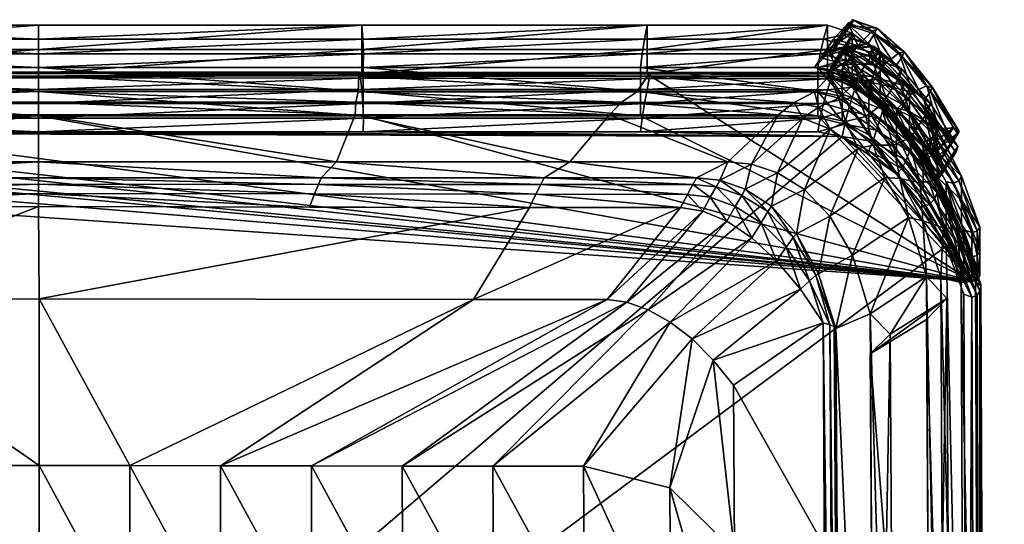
# Model space of a CAD drawing. Header units: inches. Extents: x -655 to -481, y 25 to 552.
# Tile 256 of 256: x -570 to -503, y 518 to 552. Entities that reach past the tile are written whole.
import ezdxf

# ---------------------------------------------------------------- set-up
doc = ezdxf.new("R2010")
doc.units = ezdxf.units.IN
doc.header["$MEASUREMENT"] = 0
for name, color, linetype in [('bus-body', 5, 'Continuous'), ('bus-glass', 4, 'Continuous'), ('bus-rubber', 7, 'Continuous')]:
    doc.layers.add(name, color=color, linetype=linetype)

msp = doc.modelspace()

# ---------------------------------------------------------------- meshes
at = {"layer": 'bus-body'}
mesh = msp.add_polyface(dxfattribs=at)
corners = [(-589.755, 545.947, 115.19), (-606.964, 545.946, 115.19), (-589.816, 546.803, 104.937), (-568.358, 545.948, 115.19), (-568.358, 546.807, 104.937), (-590.008, 548.578, 77.3), (-609.527, 548.574, 77.3), (-590.015, 548.782, 69.854), (-589.956, 547.516, 89.297), (-608.806, 547.511, 89.297), (-568.358, 547.522, 89.297), (-568.358, 548.584, 77.3), (-568.358, 548.782, 69.854), (-568.358, 548.741, 44.718), (-546.504, 548.732, 44.718), (-623.369, 548.199, 44.717), (-568.358, 552.029, 44.407), (-590.212, 552.02, 44.407), (-568.358, 551.064, 34.777), (-590.29, 551.068, 34.777), (-568.358, 547.674, 44.718), (-590.212, 547.665, 44.718), (-568.358, 546.71, 35.088), (-590.29, 546.714, 35.088), (-590.212, 548.732, 44.718), (-568.358, 548.448, 54.47), (-590.122, 548.429, 54.47), (-590.212, 550.376, 44.562), (-568.358, 550.385, 44.563), (-568.358, 548.859, 63.304), (-590.047, 548.839, 63.304), (-609.799, 548.782, 69.854), (-590.295, 547.522, 15.221), (-609.059, 547.522, 15.221), (-590.295, 545.878, 15.376), (-590.295, 549.166, 15.065), (-609.059, 549.166, 15.065), (-590.327, 550.081, 26.249), (-609.18, 550.089, 26.249), (-590.327, 545.727, 26.56), (-609.18, 545.734, 26.56), (-590.295, 544.811, 15.376), (-568.358, 550.072, 26.249), (-568.358, 549.166, 15.065), (-568.358, 545.717, 26.56), (-568.358, 544.811, 15.376), (-568.358, 547.522, 15.221), (-568.358, 545.878, 15.376), (-609.059, 544.811, 15.376), (-514.03, 544.485, 15.376), (-621.05, 544.811, 15.376), (-607.777, 546.8, 104.937)]
mesh.append_faces([[corners[k] for k in face] for face in [(0, 1, 2), (3, 0, 4), (2, 4, 0), (5, 6, 7), (8, 9, 5), (10, 8, 11), (5, 11, 8), (11, 5, 12), (7, 12, 5), (13, 14, 15), (16, 17, 18), (19, 18, 17), (20, 21, 22), (23, 22, 21), (24, 13, 15), (25, 26, 20), (21, 20, 26), (27, 28, 24), (13, 24, 28), (17, 16, 27), (28, 27, 16), (29, 30, 25), (26, 25, 30), (30, 29, 7), (12, 7, 29), (7, 31, 30), (32, 33, 34), (35, 36, 32), (37, 38, 35), (39, 40, 41), (42, 37, 43), (35, 43, 37), (44, 39, 45), (41, 45, 39), (46, 32, 47), (34, 47, 32), (43, 35, 46), (32, 46, 35), (18, 19, 42), (37, 42, 19), (22, 23, 44), (39, 44, 23), (41, 48, 49), (50, 49, 48), (2, 51, 8), (4, 2, 10), (8, 10, 2)]])
mesh = msp.add_polyface(dxfattribs=at)
corners = [(-546.961, 545.947, 115.19), (-568.358, 545.948, 115.19), (-568.358, 546.807, 104.937), (-546.9, 546.803, 104.937), (-529.752, 545.946, 115.19), (-546.708, 548.578, 77.3), (-568.358, 548.584, 77.3), (-568.358, 548.782, 69.854), (-546.701, 548.782, 69.854), (-546.76, 547.516, 89.297), (-568.358, 547.522, 89.297), (-546.67, 548.839, 63.304), (-568.358, 548.859, 63.304), (-568.358, 548.448, 54.47), (-546.594, 548.429, 54.47), (-546.504, 552.02, 44.407), (-568.358, 552.029, 44.407), (-568.358, 551.064, 34.777), (-546.426, 551.068, 34.777), (-546.504, 547.665, 44.718), (-568.358, 547.674, 44.718), (-568.358, 546.71, 35.088), (-546.426, 546.714, 35.088), (-568.358, 550.385, 44.563), (-546.504, 550.376, 44.562), (-568.358, 548.741, 44.718), (-546.504, 548.732, 44.718), (-546.421, 547.522, 15.221), (-568.358, 547.522, 15.221), (-546.421, 545.878, 15.376), (-568.358, 545.878, 15.376), (-546.421, 549.166, 15.065), (-568.358, 549.166, 15.065), (-546.389, 550.081, 26.249), (-568.358, 550.072, 26.249), (-546.389, 545.727, 26.56), (-568.358, 545.717, 26.56), (-568.358, 544.811, 15.376), (-546.421, 544.811, 15.376), (-526.917, 548.782, 69.854), (-527.216, 548.726, 44.718), (-505.242, 534.691, 26.553), (-623.369, 548.199, 44.717), (-590.295, 544.811, 15.376), (-514.03, 544.485, 15.376), (-527.536, 550.089, 26.249), (-527.536, 545.734, 26.56), (-527.657, 545.878, 15.376), (-527.657, 547.522, 15.221), (-527.91, 547.511, 89.297), (-527.189, 548.574, 77.3), (-528.939, 546.8, 104.937)]
mesh.append_faces([[corners[k] for k in face] for face in [(0, 1, 2), (2, 3, 0), (4, 0, 3), (5, 6, 7), (7, 8, 5), (9, 10, 6), (6, 5, 9), (11, 12, 13), (13, 14, 11), (15, 16, 17), (17, 18, 15), (19, 20, 21), (21, 22, 19), (23, 24, 25), (26, 25, 24), (16, 15, 23), (24, 23, 15), (14, 13, 20), (20, 19, 14), (12, 11, 8), (8, 7, 12), (27, 28, 29), (30, 29, 28), (31, 32, 27), (28, 27, 32), (33, 34, 32), (32, 31, 33), (35, 36, 37), (37, 38, 35), (18, 17, 34), (34, 33, 18), (22, 21, 36), (36, 35, 22), (39, 8, 11), (40, 41, 42), (37, 43, 44), (38, 37, 44), (26, 40, 42), (45, 33, 31), (46, 35, 38), (29, 47, 27), (27, 48, 31), (49, 9, 5), (50, 5, 8), (3, 2, 10), (10, 9, 3), (51, 3, 9)]])
mesh = msp.add_polyface(dxfattribs=at)
corners = [(-528.939, 546.8, 104.937), (-517.27, 546.798, 104.937), (-518.339, 545.946, 115.19), (-529.752, 545.946, 115.19), (-520.159, 542.608, 156.954), (-521.759, 542.773, 156.954), (-546.9, 546.803, 104.937), (-514.896, 548.572, 77.3), (-527.189, 548.574, 77.3), (-526.917, 548.782, 69.854), (-515.886, 547.509, 89.297), (-527.91, 547.511, 89.297), (-514.589, 548.818, 63.303), (-526.959, 548.824, 63.303), (-527.067, 548.414, 54.47), (-527.216, 550.37, 44.562), (-515.015, 550.367, 44.562), (-527.216, 548.726, 44.718), (-527.216, 552.013, 44.407), (-515.015, 552.011, 44.407), (-527.38, 551.072, 34.777), (-515.015, 547.656, 44.718), (-527.216, 547.659, 44.718), (-527.38, 546.717, 35.088), (-514.771, 548.408, 54.47), (-514.519, 548.782, 69.854), (-515.666, 547.522, 15.221), (-527.657, 547.522, 15.221), (-515.666, 545.878, 15.376), (-527.657, 545.878, 15.376), (-527.657, 549.166, 15.065), (-515.51, 550.092, 26.249), (-527.536, 550.089, 26.249), (-515.51, 545.737, 26.56), (-527.536, 545.734, 26.56), (-527.657, 544.811, 15.376), (-515.277, 551.073, 34.777), (-515.277, 546.718, 35.088), (-546.67, 548.839, 63.304), (-546.504, 552.02, 44.407), (-546.426, 551.068, 34.777), (-546.504, 547.665, 44.718), (-546.426, 546.714, 35.088), (-546.389, 550.081, 26.249), (-546.389, 545.727, 26.56), (-546.421, 549.166, 15.065), (-546.421, 544.811, 15.376), (-514.03, 544.485, 15.376), (-546.421, 547.522, 15.221), (-546.594, 548.429, 54.47), (-546.504, 550.376, 44.562), (-546.504, 548.732, 44.718), (-546.708, 548.578, 77.3), (-546.701, 548.782, 69.854), (-546.76, 547.516, 89.297)]
mesh.append_faces([[corners[k] for k in face] for face in [(0, 1, 2), (2, 3, 0), (4, 5, 2), (6, 0, 3), (7, 8, 9), (10, 11, 8), (12, 13, 14), (15, 16, 17), (18, 19, 15), (19, 18, 20), (21, 22, 23), (24, 14, 22), (25, 9, 13), (26, 27, 28), (29, 28, 27), (27, 26, 30), (31, 32, 30), (33, 34, 35), (36, 20, 32), (37, 23, 34), (38, 13, 9), (18, 39, 40), (40, 20, 18), (22, 41, 42), (42, 23, 22), (20, 40, 43), (43, 32, 20), (23, 42, 44), (44, 34, 23), (45, 30, 32), (46, 35, 34), (35, 46, 47), (27, 48, 29), (30, 45, 27), (14, 49, 41), (41, 22, 14), (50, 15, 51), (17, 51, 15), (39, 18, 50), (15, 50, 18), (13, 38, 49), (49, 14, 13), (52, 8, 11), (53, 9, 8), (11, 10, 1), (1, 0, 11), (54, 11, 0)]])
mesh = msp.add_polyface(dxfattribs=at)
corners = [(-512.967, 550.65, 89.384), (-514.607, 551.084, 89.384), (-515.459, 549.802, 89.363), (-513.818, 549.368, 89.363), (-515.886, 549.165, 89.297), (-514.47, 550.865, 77.367), (-514.093, 551.075, 69.92), (-514.519, 550.437, 69.854), (-514.896, 550.228, 77.3), (-513.618, 552.147, 77.387), (-513.241, 552.356, 69.941), (-514.244, 548.731, 89.297), (-514.77, 550.064, 54.47), (-513.919, 551.346, 54.49), (-512.264, 550.788, 54.489), (-513.509, 551.146, 54.307), (-514.361, 549.864, 54.287), (-514.77, 549.235, 54.47), (-513.919, 550.516, 54.49), (-514.344, 550.701, 54.536), (-513.492, 551.983, 54.556), (-514.163, 551.111, 63.37), (-514.589, 550.474, 63.303), (-513.311, 552.393, 63.39), (-515.015, 550.367, 44.562), (-513.348, 549.843, 44.561), (-515.015, 548.723, 44.718), (-512.938, 548.589, 44.534), (-514.605, 549.112, 44.535), (-513.753, 550.394, 44.555), (-515.015, 552.011, 44.407), (-513.348, 551.487, 44.406), (-527.216, 548.726, 44.718), (-527.216, 550.37, 44.562), (-515.277, 551.073, 34.777), (-513.604, 550.598, 34.775), (-527.38, 551.072, 34.777), (-515.015, 548.483, 44.718), (-513.844, 549.683, 26.248), (-515.51, 550.092, 26.249), (-515.666, 549.166, 15.065), (-514.03, 548.84, 15.065), (-527.657, 549.166, 15.065), (-527.536, 550.089, 26.249)]
mesh.append_faces([[corners[k] for k in face] for face in [(0, 1, 2), (2, 3, 0), (3, 2, 4), (5, 6, 7), (7, 8, 5), (9, 10, 6), (6, 5, 9), (11, 4, 8), (2, 5, 8), (8, 4, 2), (1, 9, 5), (5, 2, 1), (1, 0, 9), (12, 13, 14), (15, 16, 17), (17, 18, 15), (19, 20, 13), (13, 12, 19), (21, 19, 12), (12, 22, 21), (23, 20, 19), (19, 21, 23), (24, 25, 26), (27, 28, 29), (30, 31, 24), (25, 24, 31), (26, 32, 24), (24, 33, 30), (31, 30, 34), (34, 35, 31), (36, 34, 30), (18, 17, 37), (37, 17, 16), (15, 29, 28), (28, 16, 15), (8, 7, 14), (7, 12, 14), (7, 22, 12), (6, 21, 22), (22, 7, 6), (21, 6, 10), (38, 39, 40), (40, 41, 38), (42, 40, 39), (43, 39, 34), (35, 34, 39), (39, 38, 35)]])
mesh = msp.add_polyface(dxfattribs=at)
corners = [(-511.993, 548.133, 89.363), (-513.818, 549.368, 89.363), (-514.244, 548.731, 89.297), (-511.141, 549.415, 89.384), (-512.419, 547.496, 89.297), (-512.967, 550.65, 89.384), (-511.436, 546.578, 77.3), (-513.259, 548.044, 77.3), (-512.882, 548.198, 69.854), (-514.519, 548.782, 69.854), (-513.618, 552.147, 77.387), (-511.981, 551.619, 77.387), (-513.241, 552.356, 69.941), (-511.604, 551.773, 69.941), (-512.419, 545.84, 89.297), (-514.245, 547.075, 89.297), (-510.395, 548.418, 54.488), (-512.264, 549.958, 54.489), (-513.919, 550.516, 54.49), (-511.854, 550.588, 54.306), (-513.509, 551.146, 54.307), (-513.492, 551.983, 54.556), (-511.838, 551.425, 54.556), (-512.264, 550.788, 54.489), (-513.919, 551.346, 54.49), (-511.111, 546.652, 63.303), (-512.947, 548.241, 63.303), (-513.116, 547.85, 54.469), (-511.247, 546.31, 54.467), (-513.311, 552.393, 63.39), (-511.669, 551.816, 63.39), (-513.348, 549.843, 44.561), (-511.447, 548.388, 44.559), (-513.348, 548.199, 44.717), (-513.753, 550.394, 44.555), (-512.086, 549.87, 44.554), (-512.938, 548.589, 44.534), (-511.037, 547.133, 44.531), (-511.447, 550.032, 44.403), (-511.447, 546.744, 44.714), (-515.015, 548.723, 44.718), (-511.447, 546.503, 44.714), (-513.348, 547.959, 44.717), (-513.348, 551.487, 44.406), (-513.604, 550.598, 34.775), (-511.689, 549.266, 34.772), (-513.348, 547.132, 44.717), (-514.163, 551.111, 63.37), (-511.061, 546.593, 69.854), (-514.589, 548.818, 63.303), (-512.208, 547.878, 15.065), (-514.03, 548.84, 15.065), (-512.208, 546.234, 15.221), (-514.03, 547.196, 15.221), (-511.95, 548.514, 26.245), (-513.844, 549.683, 26.248)]
mesh.append_faces([[corners[k] for k in face] for face in [(0, 1, 2), (1, 0, 3), (2, 4, 0), (3, 5, 1), (6, 7, 8), (9, 8, 7), (10, 11, 12), (13, 12, 11), (11, 10, 5), (5, 3, 11), (14, 15, 7), (7, 6, 14), (16, 17, 18), (19, 20, 18), (18, 17, 19), (21, 22, 23), (23, 24, 21), (25, 26, 27), (27, 28, 25), (29, 30, 21), (22, 21, 30), (31, 32, 33), (34, 35, 36), (37, 36, 35), (32, 31, 38), (33, 39, 40), (41, 42, 36), (39, 33, 32), (36, 37, 41), (43, 38, 31), (38, 43, 44), (44, 45, 38), (18, 42, 41), (20, 19, 34), (35, 34, 19), (28, 27, 46), (12, 29, 47), (12, 13, 29), (30, 29, 13), (48, 8, 26), (49, 26, 8), (50, 51, 52), (53, 52, 51), (54, 55, 51), (51, 50, 54), (55, 54, 45), (45, 44, 55)]])
mesh = msp.add_polyface(dxfattribs=at)
corners = [(-509.267, 547.477, 89.384), (-511.141, 549.415, 89.384), (-511.993, 548.133, 89.363), (-510.119, 546.195, 89.363), (-512.419, 547.496, 89.297), (-510.158, 550.152, 77.387), (-508.286, 547.92, 77.387), (-509.783, 550.168, 69.941), (-507.912, 547.761, 69.941), (-506.5, 545.094, 77.387), (-512.882, 548.198, 69.854), (-511.061, 546.593, 69.854), (-511.436, 546.578, 77.3), (-511.981, 551.619, 77.387), (-511.604, 551.773, 69.941), (-507.778, 543.175, 77.3), (-514.896, 550.228, 77.3), (-509.969, 549.885, 54.554), (-508.038, 547.562, 54.552), (-508.464, 546.924, 54.486), (-510.395, 549.248, 54.488), (-512.264, 550.788, 54.489), (-511.838, 551.425, 54.556), (-508.464, 546.095, 54.486), (-510.395, 548.418, 54.488), (-513.919, 550.516, 54.49), (-509.986, 549.048, 54.305), (-511.854, 550.588, 54.306), (-512.264, 549.958, 54.489), (-508.054, 546.725, 54.303), (-509.833, 550.227, 63.39), (-507.943, 547.84, 63.389), (-511.669, 551.816, 63.39), (-512.086, 549.87, 44.554), (-510.185, 548.415, 44.551), (-511.037, 547.133, 44.531), (-511.447, 550.032, 44.403), (-509.474, 547.818, 44.4), (-511.447, 548.388, 44.559), (-509.474, 546.174, 44.555), (-511.447, 546.744, 44.714), (-509.064, 544.919, 44.528), (-511.689, 549.266, 34.772), (-509.696, 547.211, 34.768), (-508.212, 546.201, 44.548), (-512.947, 548.241, 63.303), (-511.111, 546.652, 63.303), (-509.984, 546.672, 26.242), (-511.95, 548.514, 26.245), (-512.208, 547.878, 15.065), (-510.337, 546.305, 15.065)]
mesh.append_faces([[corners[k] for k in face] for face in [(0, 1, 2), (3, 2, 4), (2, 3, 0), (5, 6, 7), (8, 7, 6), (6, 9, 8), (10, 11, 12), (13, 5, 14), (7, 14, 5), (15, 4, 16), (1, 0, 5), (6, 5, 0), (5, 13, 1), (17, 18, 19), (20, 21, 22), (23, 24, 25), (21, 20, 19), (26, 27, 28), (28, 24, 26), (19, 20, 17), (29, 26, 24), (24, 23, 29), (22, 17, 20), (30, 31, 17), (18, 17, 31), (32, 30, 22), (17, 22, 30), (33, 34, 35), (36, 37, 38), (38, 39, 40), (39, 38, 37), (41, 35, 34), (37, 36, 42), (42, 43, 37), (26, 29, 34), (44, 34, 29), (27, 26, 33), (34, 33, 26), (21, 15, 16), (30, 32, 7), (14, 7, 32), (31, 30, 8), (7, 8, 30), (45, 46, 11), (47, 48, 49), (49, 50, 47), (43, 42, 48), (48, 47, 43)]])
mesh = msp.add_polyface(dxfattribs=at)
corners = [(-513.798, 545.499, 104.937), (-511.922, 543.89, 104.937), (-512.937, 543.673, 115.19), (-510.545, 545.558, 89.297), (-508.756, 543.012, 89.297), (-508.33, 543.649, 89.363), (-510.119, 546.195, 89.363), (-512.419, 547.496, 89.297), (-509.564, 544.345, 77.3), (-511.436, 546.578, 77.3), (-511.061, 546.593, 69.854), (-509.19, 544.186, 69.854), (-507.778, 543.175, 77.3), (-510.545, 543.902, 89.297), (-512.419, 545.84, 89.297), (-507.471, 541.906, 54.463), (-508.464, 546.095, 54.486), (-513.919, 550.516, 54.49), (-512.264, 550.788, 54.489), (-508.464, 546.924, 54.486), (-507.471, 542.735, 54.463), (-509.221, 544.265, 63.302), (-511.111, 546.652, 63.303), (-511.247, 546.31, 54.467), (-509.316, 543.987, 54.465), (-511.447, 546.744, 44.714), (-507.587, 541.732, 44.707), (-515.015, 548.723, 44.718), (-509.474, 544.53, 44.711), (-511.037, 547.133, 44.531), (-509.064, 544.919, 44.528), (-509.474, 544.29, 44.711), (-511.447, 546.503, 44.714), (-509.474, 546.174, 44.555), (-509.474, 543.463, 44.711), (-511.447, 545.677, 44.714), (-511.689, 544.911, 35.083), (-509.696, 542.857, 35.079), (-513.348, 547.132, 44.717), (-513.604, 546.244, 35.086), (-512.208, 546.234, 15.221), (-514.03, 547.196, 15.221), (-512.208, 544.59, 15.376), (-514.03, 545.552, 15.376), (-510.337, 544.661, 15.221), (-510.337, 543.017, 15.376), (-508.553, 542.502, 15.221), (-510.337, 546.305, 15.065), (-512.208, 547.878, 15.065), (-508.105, 544.244, 26.239), (-509.984, 546.672, 26.242), (-509.984, 542.317, 26.553), (-511.95, 544.159, 26.556), (-512.208, 543.523, 15.376), (-513.844, 545.328, 26.559), (-514.03, 544.485, 15.376), (-514.245, 547.075, 89.297)]
mesh.append_faces([[corners[k] for k in face] for face in [(0, 1, 2), (3, 4, 5), (5, 6, 3), (7, 3, 6), (8, 9, 10), (10, 11, 8), (12, 3, 7), (13, 14, 9), (9, 8, 13), (15, 16, 17), (18, 19, 20), (21, 22, 23), (23, 24, 21), (25, 26, 27), (28, 26, 25), (29, 30, 31), (31, 32, 29), (28, 25, 33), (34, 35, 36), (36, 37, 34), (35, 38, 39), (39, 36, 35), (32, 31, 15), (32, 15, 17), (24, 23, 35), (35, 34, 24), (38, 35, 23), (18, 20, 12), (22, 21, 11), (11, 10, 22), (40, 41, 42), (43, 42, 41), (44, 40, 45), (42, 45, 40), (44, 46, 47), (47, 48, 44), (40, 44, 48), (49, 50, 47), (51, 52, 53), (52, 54, 55), (55, 53, 52), (37, 36, 52), (36, 39, 54), (54, 52, 36), (1, 0, 14), (14, 13, 1), (56, 14, 0)]])
mesh = msp.add_polyface(dxfattribs=at)
corners = [(-516.675, 545.717, 115.19), (-518.339, 545.946, 115.19), (-517.27, 546.798, 104.937), (-515.625, 546.471, 104.937), (-512.937, 543.673, 115.19), (-514.83, 544.984, 115.19), (-513.798, 545.499, 104.937), (-520.159, 542.608, 156.954), (-518.39, 542.029, 156.954), (-515.886, 549.165, 89.297), (-514.244, 548.731, 89.297), (-513.818, 549.368, 89.363), (-526.917, 548.782, 69.854), (-514.519, 548.782, 69.854), (-514.896, 548.572, 77.3), (-513.259, 548.044, 77.3), (-512.419, 547.496, 89.297), (-514.896, 550.228, 77.3), (-514.245, 547.075, 89.297), (-515.886, 547.509, 89.297), (-527.189, 548.574, 77.3), (-527.067, 548.414, 54.47), (-514.771, 548.408, 54.47), (-514.589, 548.818, 63.303), (-512.947, 548.241, 63.303), (-513.116, 547.85, 54.469), (-513.348, 548.199, 44.717), (-515.015, 548.723, 44.718), (-513.348, 549.843, 44.561), (-514.605, 549.112, 44.535), (-512.938, 548.589, 44.534), (-513.348, 547.959, 44.717), (-515.015, 548.483, 44.718), (-513.348, 547.132, 44.717), (-515.015, 547.656, 44.718), (-515.277, 546.718, 35.088), (-513.604, 546.244, 35.086), (-527.38, 546.717, 35.088), (-513.919, 550.516, 54.49), (-514.361, 549.864, 54.287), (-527.216, 547.659, 44.718), (-512.882, 548.198, 69.854), (-526.959, 548.824, 63.303), (-514.03, 548.84, 15.065), (-515.666, 549.166, 15.065), (-514.03, 547.196, 15.221), (-515.666, 547.522, 15.221), (-514.03, 545.552, 15.376), (-515.666, 545.878, 15.376), (-515.666, 544.811, 15.376), (-527.657, 544.811, 15.376), (-514.03, 544.485, 15.376), (-527.657, 549.166, 15.065), (-513.844, 545.328, 26.559), (-515.51, 545.737, 26.56), (-505.242, 534.691, 26.553), (-527.216, 548.726, 44.718), (-527.536, 545.734, 26.56)]
mesh.append_faces([[corners[k] for k in face] for face in [(0, 1, 2), (2, 3, 0), (4, 5, 6), (5, 0, 3), (3, 6, 5), (1, 0, 7), (8, 7, 0), (0, 5, 8), (9, 10, 11), (12, 13, 14), (15, 14, 13), (16, 10, 17), (18, 19, 14), (14, 15, 18), (20, 14, 19), (21, 22, 23), (24, 23, 22), (22, 25, 24), (26, 27, 28), (29, 30, 31), (31, 32, 29), (33, 34, 35), (35, 36, 33), (37, 35, 34), (38, 32, 31), (39, 29, 32), (25, 22, 34), (34, 33, 25), (40, 34, 22), (41, 13, 23), (42, 23, 13), (43, 44, 45), (46, 45, 44), (45, 46, 47), (48, 47, 46), (49, 50, 51), (44, 52, 46), (53, 54, 49), (49, 51, 53), (50, 49, 54), (27, 55, 56), (57, 54, 35), (36, 35, 54), (54, 53, 36), (3, 2, 19), (19, 18, 3), (6, 3, 18)]])
mesh = msp.add_polyface(dxfattribs=at)
corners = [(-517.326, 537.651, 170.528), (-519.038, 539.407, 170.524), (-518.804, 539.765, 169.081), (-517.117, 537.904, 169.081), (-517.802, 536.992, 172.124), (-519.507, 538.65, 172.116), (-521.249, 539.757, 172.108), (-520.815, 540.504, 170.519), (-520.569, 540.925, 169.081), (-518.454, 536.083, 173.757), (-520.132, 537.62, 173.747), (-521.809, 538.747, 173.736), (-514.844, 539.097, 156.954), (-513.315, 536.466, 156.954), (-515.627, 535.195, 169.081), (-520.159, 542.608, 156.954), (-518.39, 542.029, 156.954), (-522.294, 541.522, 169.081), (-516.577, 540.904, 156.954), (-515.797, 535.101, 170.531), (-516.226, 534.715, 172.129), (-509.535, 539.004, 115.19), (-511.128, 541.708, 115.19), (-510.131, 541.652, 104.937), (-508.556, 538.789, 104.937), (-512.937, 543.673, 115.19), (-511.922, 543.89, 104.937), (-514.83, 544.984, 115.19), (-508.756, 541.356, 89.297), (-510.545, 543.902, 89.297), (-509.564, 544.345, 77.3), (-510.337, 543.017, 15.376), (-508.553, 540.858, 15.376), (-510.337, 544.661, 15.221), (-510.337, 541.95, 15.376), (-514.03, 544.485, 15.376), (-506.991, 537.07, 15.376), (-512.208, 543.523, 15.376), (-508.105, 539.89, 26.55), (-509.984, 542.317, 26.553), (-515.666, 545.878, 15.376), (-527.657, 545.878, 15.376), (-505.242, 534.691, 26.553), (-514.03, 545.552, 15.376), (-512.208, 544.59, 15.376), (-507.587, 541.732, 44.707), (-515.015, 548.723, 44.718), (-507.791, 540.217, 35.076), (-509.696, 542.857, 35.079), (-511.95, 544.159, 26.556)]
mesh.append_faces([[corners[k] for k in face] for face in [(0, 1, 2), (2, 3, 0), (4, 5, 1), (1, 0, 4), (5, 6, 7), (1, 7, 8), (8, 2, 1), (7, 1, 5), (9, 10, 5), (5, 4, 9), (10, 11, 6), (6, 5, 10), (12, 13, 14), (14, 3, 12), (15, 16, 8), (8, 17, 15), (16, 18, 2), (2, 8, 16), (18, 12, 3), (3, 2, 18), (19, 0, 3), (20, 4, 0), (21, 22, 23), (23, 24, 21), (22, 25, 26), (26, 23, 22), (13, 12, 22), (22, 21, 13), (12, 18, 25), (25, 22, 12), (18, 16, 27), (27, 25, 18), (28, 29, 30), (31, 32, 33), (34, 35, 36), (37, 35, 34), (38, 39, 34), (37, 34, 39), (40, 41, 42), (43, 40, 42), (44, 43, 42), (31, 44, 42), (45, 42, 46), (47, 48, 39), (49, 39, 48), (23, 26, 29), (29, 28, 23)]])
mesh = msp.add_polyface(dxfattribs=at)
corners = [(-587.281, 541.247, 170.506), (-602.319, 541.235, 170.512), (-587.467, 541.691, 169.081), (-602.551, 541.691, 169.081), (-587.005, 540.597, 172.087), (-601.974, 540.577, 172.096), (-586.664, 539.712, 173.711), (-601.548, 539.688, 173.721), (-612.233, 540.569, 172.099), (-613.778, 540.376, 172.102), (-612.605, 541.231, 170.515), (-614.172, 541.07, 170.516), (-612.856, 541.691, 169.081), (-614.423, 541.522, 169.081), (-615.901, 540.504, 170.519), (-615.467, 539.757, 172.108), (-613.285, 539.441, 173.728), (-614.907, 538.747, 173.736), (-611.773, 539.678, 173.724), (-604.285, 542.773, 156.954), (-588.489, 542.772, 156.954), (-614.957, 542.773, 156.954), (-568.358, 542.771, 156.954), (-568.358, 541.691, 169.081), (-568.358, 539.744, 173.699), (-568.358, 540.623, 172.075), (-568.358, 541.262, 170.499), (-584.533, 533.483, 185.156), (-606.753, 533.457, 185.169), (-608.091, 533.281, 185.173), (-609.527, 532.765, 185.181), (-616.585, 537.62, 173.747), (-611.011, 531.927, 185.192), (-623.369, 548.199, 44.717), (-505.242, 534.691, 26.553), (-626.379, 543.017, 15.376), (-621.05, 545.878, 15.376), (-609.059, 545.878, 15.376), (-622.686, 545.552, 15.376), (-624.508, 544.59, 15.376), (-590.295, 545.878, 15.376)]
mesh.append_faces([[corners[k] for k in face] for face in [(0, 1, 2), (3, 2, 1), (4, 5, 0), (1, 0, 5), (6, 7, 4), (5, 4, 7), (8, 9, 10), (11, 10, 9), (10, 11, 12), (13, 12, 11), (11, 14, 13), (9, 15, 11), (9, 8, 16), (16, 17, 9), (15, 9, 17), (18, 16, 8), (18, 7, 6), (8, 5, 18), (7, 18, 5), (10, 1, 8), (5, 8, 1), (12, 3, 10), (1, 10, 3), (19, 20, 3), (2, 3, 20), (12, 13, 21), (21, 19, 12), (3, 12, 19), (20, 22, 2), (23, 2, 22), (24, 6, 25), (4, 25, 6), (26, 0, 23), (2, 23, 0), (25, 4, 26), (0, 26, 4), (6, 24, 27), (18, 6, 28), (16, 18, 29), (17, 16, 30), (31, 17, 32), (33, 34, 35), (36, 34, 37), (38, 34, 36), (39, 34, 38), (35, 34, 39), (40, 37, 34)]])
mesh = msp.add_polyface(dxfattribs=at)
corners = [(-507.478, 544.93, 89.384), (-509.267, 547.477, 89.384), (-510.119, 546.195, 89.363), (-508.33, 543.649, 89.363), (-506.98, 543.489, 69.92), (-507.352, 543.812, 77.367), (-507.778, 543.175, 77.3), (-506.128, 544.771, 69.941), (-506.5, 545.094, 77.387), (-507.912, 547.761, 69.941), (-507.778, 541.519, 77.3), (-509.564, 544.345, 77.3), (-509.19, 544.186, 69.854), (-508.756, 543.012, 89.297), (-510.545, 545.558, 89.297), (-508.286, 547.92, 77.387), (-506.193, 544.654, 54.55), (-507.045, 543.373, 54.53), (-507.471, 542.735, 54.463), (-506.619, 544.017, 54.484), (-507.471, 541.906, 54.463), (-506.619, 543.188, 54.484), (-508.464, 546.095, 54.486), (-508.464, 546.924, 54.486), (-506.209, 543.818, 54.301), (-508.054, 546.725, 54.303), (-508.038, 547.562, 54.552), (-506.14, 544.87, 63.388), (-506.992, 543.588, 63.368), (-507.943, 547.84, 63.389), (-507.587, 541.492, 44.707), (-509.474, 544.29, 44.711), (-509.064, 544.919, 44.528), (-507.587, 545.02, 44.396), (-505.946, 541.811, 44.394), (-507.587, 543.376, 44.552), (-509.474, 546.174, 44.555), (-509.474, 544.53, 44.711), (-508.212, 546.201, 44.548), (-506.325, 543.403, 44.545), (-507.177, 542.121, 44.524), (-510.185, 548.415, 44.551), (-509.474, 547.818, 44.4), (-507.79, 544.572, 34.764), (-509.696, 547.211, 34.768), (-508.553, 544.146, 15.065), (-510.337, 546.305, 15.065), (-508.553, 542.502, 15.221), (-508.105, 544.244, 26.239), (-506.135, 541.484, 34.761), (-509.984, 546.672, 26.242)]
mesh.append_faces([[corners[k] for k in face] for face in [(0, 1, 2), (2, 3, 0), (4, 5, 6), (7, 8, 5), (5, 4, 7), (7, 9, 8), (10, 11, 12), (6, 13, 14), (5, 3, 13), (8, 0, 3), (3, 5, 8), (1, 0, 15), (8, 15, 0), (16, 17, 18), (18, 19, 16), (20, 21, 22), (23, 19, 18), (24, 25, 22), (22, 21, 24), (26, 16, 19), (19, 23, 26), (16, 27, 28), (28, 17, 16), (29, 27, 26), (16, 26, 27), (30, 31, 32), (33, 34, 35), (36, 35, 37), (38, 39, 40), (40, 32, 38), (41, 38, 32), (42, 33, 36), (35, 36, 33), (34, 33, 43), (33, 42, 44), (44, 43, 33), (25, 24, 38), (39, 38, 24), (27, 7, 4), (4, 28, 27), (27, 29, 7), (9, 7, 29), (45, 46, 47), (46, 45, 48), (49, 43, 48), (43, 44, 50), (50, 48, 43)]])
mesh = msp.add_polyface(dxfattribs=at)
corners = [(-520.815, 540.504, 170.519), (-522.545, 541.07, 170.516), (-522.294, 541.522, 169.081), (-520.569, 540.925, 169.081), (-521.249, 539.757, 172.108), (-522.938, 540.376, 172.102), (-524.483, 540.569, 172.099), (-524.111, 541.231, 170.515), (-523.86, 541.691, 169.081), (-523.432, 539.441, 173.728), (-524.943, 539.678, 173.724), (-521.809, 538.747, 173.736), (-521.759, 542.773, 156.954), (-520.159, 542.608, 156.954), (-520.132, 537.62, 173.747), (-527.139, 532.765, 185.181), (-528.575, 533.281, 185.173), (-529.912, 533.457, 185.169), (-534.397, 541.235, 170.512), (-549.435, 541.247, 170.506), (-549.25, 541.691, 169.081), (-534.165, 541.691, 169.081), (-534.742, 540.577, 172.096), (-549.711, 540.597, 172.087), (-535.168, 539.688, 173.721), (-550.052, 539.712, 173.711), (-568.358, 539.744, 173.699), (-568.358, 540.623, 172.075), (-568.358, 541.262, 170.499), (-568.358, 541.691, 169.081), (-568.358, 542.771, 156.954), (-548.227, 542.772, 156.954), (-532.431, 542.773, 156.954), (-568.333, 533.506, 185.145), (-538.961, 533.465, 185.166), (-568.358, 545.878, 15.376), (-590.295, 545.878, 15.376), (-505.242, 534.691, 26.553), (-546.421, 545.878, 15.376), (-527.657, 545.878, 15.376)]
mesh.append_faces([[corners[k] for k in face] for face in [(0, 1, 2), (2, 3, 0), (1, 0, 4), (4, 5, 1), (5, 6, 7), (7, 1, 5), (1, 7, 8), (8, 2, 1), (9, 10, 6), (6, 5, 9), (11, 9, 5), (5, 4, 11), (2, 8, 12), (12, 13, 2), (11, 14, 15), (9, 11, 16), (10, 9, 17), (18, 19, 20), (20, 21, 18), (22, 23, 19), (19, 18, 22), (24, 25, 23), (23, 22, 24), (25, 26, 27), (27, 23, 25), (19, 28, 29), (29, 20, 19), (23, 27, 28), (28, 19, 23), (24, 26, 25), (30, 31, 20), (20, 29, 30), (31, 32, 21), (21, 20, 31), (26, 24, 33), (24, 10, 34), (32, 12, 8), (8, 21, 32), (22, 6, 10), (10, 24, 22), (18, 7, 6), (6, 22, 18), (21, 8, 7), (7, 18, 21), (35, 36, 37), (38, 35, 37), (39, 38, 37)]])
mesh = msp.add_polyface(dxfattribs=at)
corners = [(-568.333, 522.219, 185.144), (-568.333, 533.506, 185.145), (-562.193, 522.21, 185.148), (-568.333, 510.868, 185.143), (-562.181, 510.859, 185.148), (-574.473, 522.21, 185.148), (-574.485, 510.859, 185.148), (-580.612, 522.201, 185.153), (-580.636, 510.85, 185.152), (-586.751, 522.193, 185.157), (-586.786, 510.842, 185.157), (-592.888, 522.184, 185.162), (-592.934, 510.834, 185.161), (-599.024, 522.177, 185.166), (-599.079, 510.826, 185.165), (-605.158, 522.172, 185.168), (-605.221, 510.821, 185.168), (-613.93, 529.354, 185.209), (-610.991, 520.699, 185.19), (-615.287, 527.653, 185.209), (-615.359, 516.4, 185.209), (-611.059, 509.373, 185.19), (-615.431, 505.147, 185.208), (-608.091, 533.281, 185.173), (-609.527, 532.765, 185.181), (-611.011, 531.927, 185.192), (-612.495, 530.784, 185.202), (-584.533, 533.483, 185.156), (-606.753, 533.457, 185.169), (-619.883, 534.161, 173.763), (-621.497, 516.741, 173.764), (-621.416, 531.874, 173.764), (-568.358, 539.744, 173.699), (-586.664, 539.712, 173.711), (-611.773, 539.678, 173.724), (-613.285, 539.441, 173.728), (-614.907, 538.747, 173.736), (-616.585, 537.62, 173.747), (-618.262, 536.083, 173.757), (-631.18, 444.577, 15.403), (-514.03, 544.485, 15.376), (-621.05, 544.811, 15.376)]
mesh.append_faces([[corners[k] for k in face] for face in [(0, 1, 2), (3, 0, 4), (5, 6, 7), (8, 7, 6), (0, 3, 5), (6, 5, 3), (9, 10, 11), (12, 11, 10), (11, 12, 13), (14, 13, 12), (13, 14, 15), (16, 15, 14), (17, 18, 19), (20, 19, 18), (18, 21, 20), (22, 20, 21), (15, 16, 18), (21, 18, 16), (23, 9, 24), (11, 24, 9), (24, 11, 25), (13, 25, 11), (26, 15, 17), (18, 17, 15), (25, 13, 26), (15, 26, 13), (7, 8, 9), (10, 9, 8), (27, 5, 28), (7, 28, 5), (28, 7, 23), (9, 23, 7), (1, 0, 27), (5, 27, 0), (17, 19, 29), (20, 22, 30), (19, 20, 31), (1, 27, 32), (27, 28, 33), (28, 23, 34), (23, 24, 35), (24, 25, 36), (25, 26, 37), (38, 37, 26), (26, 17, 38), (29, 38, 17), (39, 40, 41)]])
mesh = msp.add_polyface(dxfattribs=at)
corners = [(-507.778, 543.175, 77.3), (-507.406, 542.852, 69.854), (-506.98, 543.489, 69.92), (-506.214, 538.274, 77.3), (-507.778, 541.519, 77.3), (-507.406, 541.196, 69.854), (-509.19, 544.186, 69.854), (-508.756, 543.012, 89.297), (-507.352, 543.812, 77.367), (-507.187, 538.299, 89.297), (-508.756, 541.356, 89.297), (-509.564, 544.345, 77.3), (-507.061, 542.536, 54.28), (-506.209, 543.818, 54.301), (-506.619, 543.188, 54.484), (-507.471, 541.906, 54.463), (-507.045, 543.373, 54.53), (-506.992, 543.588, 63.368), (-507.418, 542.951, 63.301), (-507.471, 542.735, 54.463), (-507.418, 541.295, 63.301), (-509.221, 544.265, 63.302), (-509.316, 543.987, 54.465), (-507.471, 541.08, 54.463), (-509.064, 544.919, 44.528), (-507.177, 542.121, 44.524), (-507.587, 541.492, 44.707), (-507.587, 543.376, 44.552), (-505.946, 540.167, 44.549), (-507.587, 541.732, 44.707), (-505.946, 538.524, 44.705), (-509.474, 544.53, 44.711), (-505.946, 541.811, 44.394), (-504.716, 538.366, 44.4), (-506.135, 541.484, 34.761), (-507.79, 544.572, 34.764), (-507.587, 540.665, 44.707), (-509.474, 543.463, 44.711), (-509.696, 542.857, 35.079), (-507.791, 540.217, 35.076), (-509.474, 544.29, 44.711), (-506.325, 543.403, 44.545), (-506.991, 539.781, 15.221), (-508.553, 542.502, 15.221), (-506.991, 538.137, 15.376), (-508.553, 540.858, 15.376), (-510.337, 544.661, 15.221), (-506.991, 541.425, 15.065), (-508.553, 544.146, 15.065), (-505.242, 537.979, 26.242), (-506.47, 541.318, 26.236), (-508.105, 544.244, 26.239), (-510.337, 541.95, 15.376), (-508.553, 539.791, 15.376), (-508.105, 539.89, 26.55), (-504.9, 538.084, 34.768), (-509.984, 542.317, 26.553), (-508.556, 538.789, 104.937), (-510.131, 541.652, 104.937)]
mesh.append_faces([[corners[k] for k in face] for face in [(0, 1, 2), (3, 4, 5), (6, 5, 4), (7, 0, 8), (9, 10, 4), (11, 4, 10), (12, 13, 14), (14, 15, 12), (16, 17, 18), (18, 19, 16), (20, 21, 22), (22, 23, 20), (24, 25, 26), (27, 28, 29), (30, 29, 28), (29, 31, 27), (28, 27, 32), (33, 32, 34), (35, 34, 32), (36, 37, 38), (38, 39, 36), (40, 26, 15), (25, 12, 15), (15, 26, 25), (41, 13, 12), (12, 25, 41), (23, 22, 37), (37, 36, 23), (19, 18, 0), (18, 1, 0), (17, 2, 1), (1, 18, 17), (21, 20, 5), (5, 6, 21), (42, 43, 44), (45, 44, 43), (43, 46, 45), (47, 48, 42), (43, 42, 48), (49, 50, 47), (50, 51, 48), (48, 47, 50), (52, 53, 54), (55, 34, 50), (51, 50, 34), (56, 54, 39), (57, 58, 10)]])
mesh = msp.add_polyface(dxfattribs=at)
corners = [(-531.445, 510.821, 185.168), (-531.385, 493.991, 185.167), (-537.587, 510.826, 185.165), (-537.535, 493.996, 185.165), (-543.732, 510.834, 185.161), (-543.689, 494.003, 185.161), (-549.88, 510.842, 185.157), (-549.846, 494.011, 185.156), (-562.181, 510.859, 185.148), (-562.169, 494.028, 185.147), (-568.333, 510.868, 185.143), (-556.03, 510.85, 185.152), (-556.007, 494.019, 185.152), (-533.556, 488.483, 173.72), (-533.509, 478.485, 173.718), (-540.51, 488.492, 173.716), (-540.471, 478.495, 173.714), (-547.468, 488.503, 173.711), (-547.439, 478.505, 173.71), (-554.43, 488.514, 173.707), (-554.41, 478.515, 173.705), (-533.527, 462.998, 173.71), (-540.488, 463.007, 173.706), (-547.453, 463.017, 173.702), (-554.42, 463.027, 173.697), (-561.393, 488.526, 173.702), (-561.384, 478.526, 173.701), (-568.358, 488.537, 173.698), (-561.389, 463.038, 173.693), (-568.358, 478.537, 173.696), (-526.607, 488.476, 173.722), (-526.552, 478.479, 173.721), (-526.569, 462.993, 173.712), (-525.54, 498.002, 185.189), (-506.991, 537.07, 15.376), (-514.03, 544.485, 15.376), (-631.18, 444.577, 15.403), (-505.549, 473.254, 15.384)]
mesh.append_faces([[corners[k] for k in face] for face in [(0, 1, 2), (3, 2, 1), (4, 5, 6), (7, 6, 5), (2, 3, 4), (5, 4, 3), (8, 9, 10), (11, 12, 8), (9, 8, 12), (6, 7, 11), (12, 11, 7), (13, 14, 15), (16, 15, 14), (17, 18, 19), (20, 19, 18), (15, 16, 17), (18, 17, 16), (14, 21, 16), (22, 16, 21), (16, 22, 18), (23, 18, 22), (18, 23, 20), (24, 20, 23), (25, 26, 27), (26, 28, 29), (20, 24, 26), (28, 26, 24), (19, 20, 25), (26, 25, 20), (9, 12, 25), (25, 27, 9), (3, 1, 13), (5, 3, 15), (13, 15, 3), (7, 5, 17), (15, 17, 5), (12, 7, 19), (17, 19, 7), (19, 25, 12), (30, 13, 1), (31, 32, 14), (21, 14, 32), (30, 31, 13), (14, 13, 31), (1, 0, 33), (34, 35, 36), (37, 34, 36)]])
mesh = msp.add_polyface(dxfattribs=at)
corners = [(-508.556, 538.789, 104.937), (-507.346, 534.926, 104.937), (-508.307, 535.005, 115.19), (-509.535, 539.004, 115.19), (-507.406, 541.196, 69.854), (-505.844, 537.842, 69.854), (-506.214, 538.274, 77.3), (-507.778, 541.519, 77.3), (-507.187, 538.299, 89.297), (-507.471, 541.08, 54.463), (-505.862, 537.788, 54.462), (-505.841, 537.956, 63.301), (-507.418, 541.295, 63.301), (-505.946, 540.167, 44.549), (-504.716, 536.722, 44.555), (-505.946, 538.524, 44.705), (-505.946, 541.811, 44.394), (-504.716, 538.366, 44.4), (-506.135, 541.484, 34.761), (-504.9, 538.084, 34.768), (-505.946, 537.457, 44.705), (-507.587, 540.665, 44.707), (-507.791, 540.217, 35.076), (-506.135, 537.129, 35.073), (-504.9, 536.44, 34.924), (-504.64, 534.344, 69.854), (-504.643, 534.312, 54.465), (-504.716, 534.011, 44.711), (-504.716, 535.078, 44.711), (-507.587, 541.732, 44.707), (-504.633, 534.463, 63.302), (-505.009, 534.722, 77.3), (-505.98, 534.615, 89.297), (-508.553, 539.791, 15.376), (-510.337, 541.95, 15.376), (-506.991, 537.07, 15.376), (-505.787, 538.166, 15.065), (-506.991, 541.425, 15.065), (-505.787, 536.522, 15.221), (-506.991, 539.781, 15.221), (-505.242, 537.979, 26.242), (-505.242, 536.335, 26.398), (-506.47, 536.963, 26.548), (-508.105, 539.89, 26.55), (-508.553, 540.858, 15.376), (-510.337, 543.017, 15.376), (-505.242, 534.691, 26.553), (-506.991, 538.137, 15.376), (-505.787, 534.879, 15.376), (-506.47, 541.318, 26.236), (-508.756, 541.356, 89.297)]
mesh.append_faces([[corners[k] for k in face] for face in [(0, 1, 2), (2, 3, 0), (4, 5, 6), (7, 6, 8), (9, 10, 11), (11, 12, 9), (13, 14, 15), (16, 17, 13), (14, 13, 17), (18, 19, 17), (20, 21, 22), (22, 23, 20), (17, 19, 14), (24, 14, 19), (10, 9, 21), (21, 20, 10), (12, 11, 5), (5, 4, 12), (25, 5, 11), (26, 10, 20), (27, 20, 23), (15, 28, 29), (28, 15, 14), (30, 11, 10), (14, 24, 28), (31, 6, 5), (32, 8, 6), (33, 34, 35), (36, 37, 38), (39, 38, 37), (40, 36, 41), (38, 41, 36), (37, 36, 40), (42, 43, 33), (33, 35, 42), (44, 45, 46), (47, 44, 46), (38, 39, 48), (47, 48, 39), (28, 46, 29), (49, 40, 19), (23, 22, 43), (43, 42, 23), (19, 40, 24), (41, 24, 40), (1, 0, 8), (50, 8, 0)]])
mesh = msp.add_polyface(dxfattribs=at)
corners = [(-525.675, 520.699, 185.19), (-522.735, 529.354, 185.209), (-521.307, 516.4, 185.209), (-524.17, 530.784, 185.202), (-521.379, 527.653, 185.21), (-521.235, 505.147, 185.208), (-515.3, 531.874, 173.764), (-516.833, 534.161, 173.763), (-516.226, 534.715, 172.129), (-515.219, 516.741, 173.764), (-518.454, 536.083, 173.757), (-525.655, 531.927, 185.192), (-520.132, 537.62, 173.747), (-527.139, 532.765, 185.181), (-528.575, 533.281, 185.173), (-521.809, 538.747, 173.736), (-529.912, 533.457, 185.169), (-523.432, 539.441, 173.728), (-517.117, 537.904, 169.081), (-515.627, 535.195, 169.081), (-515.797, 535.101, 170.531), (-517.802, 536.992, 172.124), (-517.326, 537.651, 170.528), (-531.508, 522.172, 185.168), (-531.445, 510.821, 185.168), (-537.641, 522.177, 185.166), (-537.587, 510.826, 185.165), (-543.777, 522.184, 185.162), (-543.732, 510.834, 185.161), (-549.915, 522.193, 185.157), (-549.88, 510.842, 185.157), (-562.193, 522.21, 185.148), (-562.181, 510.859, 185.148), (-568.333, 522.219, 185.144), (-556.054, 522.201, 185.153), (-556.03, 510.85, 185.152), (-538.961, 533.465, 185.166), (-568.333, 533.506, 185.145), (-535.168, 539.688, 173.721), (-524.943, 539.678, 173.724), (-525.606, 509.373, 185.19)]
mesh.append_faces([[corners[k] for k in face] for face in [(0, 1, 2), (1, 0, 3), (4, 2, 1), (2, 5, 0), (6, 7, 8), (7, 6, 1), (1, 3, 7), (4, 1, 6), (2, 4, 9), (6, 9, 4), (10, 7, 3), (3, 11, 10), (12, 10, 11), (11, 13, 12), (13, 14, 15), (14, 16, 17), (18, 19, 20), (7, 10, 21), (21, 8, 7), (22, 20, 8), (23, 24, 25), (26, 25, 24), (25, 26, 27), (28, 27, 26), (27, 28, 29), (30, 29, 28), (31, 32, 33), (34, 35, 31), (32, 31, 35), (36, 31, 37), (29, 30, 34), (35, 34, 30), (31, 36, 34), (36, 37, 38), (16, 36, 39), (0, 40, 23), (24, 23, 40), (25, 11, 23), (11, 25, 13), (27, 13, 25), (13, 27, 14), (29, 14, 27), (14, 29, 16), (34, 16, 29), (16, 34, 36), (23, 3, 0), (3, 23, 11)]])
mesh = msp.add_polyface(dxfattribs=at)
corners = [(-515.797, 535.101, 170.531), (-514.56, 531.618, 170.532), (-514.857, 531.751, 172.13), (-516.226, 534.715, 172.129), (-515.3, 531.874, 173.764), (-515.219, 516.741, 173.764), (-515.137, 501.609, 173.763), (-510.784, 531.106, 156.326), (-510.435, 474.695, 156.307), (-512.127, 532.48, 156.954), (-511.777, 473.249, 156.935), (-514.451, 531.488, 169.081), (-514.515, 473.236, 172.125), (-514.2, 473.235, 170.523), (-513.315, 536.466, 156.954), (-515.627, 535.195, 169.081), (-508.307, 535.005, 115.19), (-507.975, 473.264, 115.171), (-506.951, 533.533, 116.188), (-507.346, 534.926, 104.937), (-507.05, 473.275, 104.923), (-512.126, 529.774, 155.356), (-509.535, 539.004, 115.19), (-505.009, 534.722, 77.3), (-504.765, 473.28, 77.296), (-505.98, 534.615, 89.297), (-504.64, 534.344, 69.854), (-504.404, 473.276, 69.851), (-504.643, 534.312, 54.465), (-504.414, 473.269, 54.469), (-504.633, 534.463, 63.302), (-504.716, 534.011, 44.711), (-504.492, 473.264, 44.718), (-504.9, 533.729, 35.079), (-504.678, 473.259, 35.09), (-504.399, 473.274, 63.301), (-505.841, 537.956, 63.301), (-506.135, 537.129, 35.073), (-505.946, 537.457, 44.705), (-505.862, 537.788, 54.462), (-504.9, 534.796, 35.079), (-504.716, 535.078, 44.711), (-504.9, 536.44, 34.924), (-506.214, 538.274, 77.3), (-505.844, 537.842, 69.854), (-505.787, 533.812, 15.376), (-505.549, 473.254, 15.384), (-505.242, 533.624, 26.553), (-506.991, 537.07, 15.376), (-506.47, 536.963, 26.548), (-505.787, 534.879, 15.376), (-506.991, 538.137, 15.376), (-505.242, 534.691, 26.553), (-505.242, 536.335, 26.398), (-505.787, 536.522, 15.221), (-505.015, 473.255, 26.565), (-505.714, 473.278, 89.288), (-507.187, 538.299, 89.297)]
mesh.append_faces([[corners[k] for k in face] for face in [(0, 1, 2), (2, 3, 0), (3, 2, 4), (5, 4, 6), (7, 8, 9), (9, 10, 11), (2, 12, 4), (1, 13, 2), (14, 9, 11), (11, 15, 14), (15, 11, 1), (1, 0, 15), (16, 17, 18), (19, 20, 16), (7, 18, 21), (18, 7, 16), (9, 16, 7), (22, 16, 9), (9, 14, 22), (23, 24, 25), (26, 27, 23), (28, 29, 30), (31, 32, 28), (33, 34, 31), (30, 35, 26), (36, 30, 26), (37, 33, 31), (38, 31, 28), (39, 28, 30), (40, 41, 42), (43, 23, 25), (44, 26, 23), (45, 46, 47), (48, 45, 47), (47, 49, 48), (50, 51, 52), (53, 54, 52), (50, 52, 54), (45, 48, 46), (49, 47, 33), (33, 37, 49), (47, 55, 33), (40, 52, 41), (42, 53, 40), (52, 40, 53), (25, 56, 19), (57, 25, 19)]])
mesh = msp.add_polyface(dxfattribs=at)
corners = [(-521.235, 505.147, 185.208), (-521.163, 493.893, 185.208), (-525.606, 509.373, 185.19), (-525.54, 498.002, 185.189), (-525.675, 520.699, 185.19), (-514.985, 471.344, 173.761), (-515.056, 486.476, 173.763), (-514.984, 473.236, 173.762), (-526.552, 478.479, 173.721), (-526.607, 488.476, 173.722), (-519.938, 476.655, 173.743), (-514.992, 456.211, 173.753), (-519.952, 461.257, 173.735), (-526.569, 462.993, 173.712), (-515.137, 501.609, 173.763), (-515.3, 531.874, 173.764), (-511.777, 473.249, 156.935), (-512.127, 532.48, 156.954), (-510.435, 474.695, 156.307), (-514.084, 473.235, 169.072), (-514.451, 531.488, 169.081), (-514.515, 473.236, 172.125), (-514.857, 531.751, 172.13), (-514.2, 473.235, 170.523), (-514.56, 531.618, 170.532), (-520.002, 492.001, 173.744), (-521.307, 516.4, 185.209), (-515.219, 516.741, 173.764), (-507.975, 473.264, 115.171), (-508.307, 535.005, 115.19), (-507.05, 473.275, 104.923), (-506.619, 474.709, 116.17), (-506.951, 533.533, 116.188), (-507.974, 476.063, 116.751), (-510.434, 471.844, 156.302), (-506.619, 471.858, 116.165), (-511.776, 470.509, 155.331), (-531.385, 493.991, 185.167), (-531.445, 510.821, 185.168), (-505.714, 473.278, 89.288), (-505.98, 534.615, 89.297), (-504.765, 473.28, 77.296), (-505.009, 534.722, 77.3), (-504.404, 473.276, 69.851), (-504.399, 473.274, 63.301), (-504.633, 534.463, 63.302), (-504.414, 473.269, 54.469), (-504.643, 534.312, 54.465), (-504.492, 473.264, 44.718), (-504.716, 534.011, 44.711), (-504.678, 473.259, 35.09), (-504.64, 534.344, 69.854), (-505.015, 473.255, 26.565), (-505.242, 533.624, 26.553), (-505.549, 473.254, 15.384), (-504.9, 533.729, 35.079), (-504.697, 444.571, 35.091), (-507.346, 534.926, 104.937)]
mesh.append_faces([[corners[k] for k in face] for face in [(0, 1, 2), (3, 2, 1), (2, 4, 0), (5, 6, 7), (8, 9, 10), (5, 11, 10), (12, 10, 11), (10, 12, 8), (13, 8, 12), (14, 15, 6), (15, 7, 6), (16, 17, 18), (19, 20, 16), (7, 15, 21), (21, 22, 23), (20, 19, 24), (23, 24, 19), (25, 10, 9), (6, 5, 25), (10, 25, 5), (1, 0, 6), (14, 6, 0), (3, 1, 25), (6, 25, 1), (0, 26, 14), (27, 14, 26), (25, 9, 3), (28, 29, 30), (31, 32, 28), (31, 18, 33), (18, 31, 16), (28, 16, 31), (34, 35, 36), (35, 34, 28), (16, 28, 34), (37, 3, 9), (2, 3, 38), (39, 40, 41), (41, 42, 43), (44, 45, 46), (46, 47, 48), (48, 49, 50), (43, 51, 44), (52, 53, 54), (50, 55, 52), (50, 56, 48), (30, 57, 39)]])
at = {"layer": 'bus-glass'}
mesh = msp.add_polyface(dxfattribs=at)
corners = [(-507.979, 289.752, 116.576), (-507.871, 233.983, 116.635), (-511.672, 234.035, 155.222), (-511.785, 289.775, 155.164), (-628.845, 233.983, 116.635), (-628.737, 289.752, 116.576), (-625.044, 234.035, 155.222), (-624.931, 289.775, 155.164), (-511.645, 166.393, 155.286), (-511.672, 228.048, 155.228), (-507.871, 227.996, 116.641), (-546.961, 545.947, 115.19), (-529.752, 545.946, 115.19), (-532.431, 542.773, 156.954), (-521.759, 542.773, 156.954), (-628.707, 417.046, 116.606), (-628.742, 470.523, 116.743), (-624.94, 470.509, 155.331), (-624.901, 417.046, 155.196), (-628.615, 356.92, 116.525), (-628.707, 411.237, 116.595), (-624.803, 356.925, 155.115), (-624.901, 411.237, 155.186), (-628.737, 295.718, 116.571), (-628.615, 350.742, 116.524), (-624.931, 295.742, 155.159), (-624.803, 350.748, 155.113), (-624.59, 529.774, 155.356), (-624.94, 476.049, 155.339), (-628.742, 476.063, 116.751), (-628.41, 532.109, 116.768), (-568.358, 545.948, 115.19), (-548.227, 542.772, 156.954), (-568.358, 542.771, 156.954), (-589.755, 545.947, 115.19), (-588.489, 542.772, 156.954), (-606.964, 545.946, 115.19), (-604.285, 542.773, 156.954), (-614.957, 542.773, 156.954), (-618.378, 545.946, 115.19), (-507.974, 470.523, 116.743), (-508.009, 417.046, 116.606), (-511.776, 470.509, 155.331), (-511.815, 417.046, 155.196), (-508.009, 411.237, 116.595), (-508.102, 356.92, 116.525), (-511.913, 356.925, 155.115), (-511.815, 411.237, 155.186), (-508.102, 350.742, 116.524), (-507.979, 295.718, 116.571), (-511.785, 295.742, 155.159), (-511.913, 350.748, 155.113), (-518.339, 545.946, 115.19), (-511.776, 476.049, 155.339), (-512.126, 529.774, 155.356), (-507.974, 476.063, 116.751), (-508.306, 532.109, 116.768)]
mesh.append_faces([[corners[k] for k in face] for face in [(0, 1, 2), (2, 3, 0), (4, 5, 6), (7, 6, 5), (8, 9, 10), (11, 12, 13), (14, 13, 12), (15, 16, 17), (17, 18, 15), (19, 20, 21), (22, 21, 20), (23, 24, 25), (26, 25, 24), (27, 28, 29), (29, 30, 27), (31, 11, 32), (32, 33, 31), (13, 32, 11), (34, 31, 35), (33, 35, 31), (36, 34, 37), (35, 37, 34), (37, 38, 36), (39, 36, 38), (40, 41, 42), (43, 42, 41), (44, 45, 46), (46, 47, 44), (48, 49, 50), (50, 51, 48), (12, 52, 14), (53, 54, 55), (56, 55, 54)]])
at = {"layer": 'bus-rubber'}
mesh = msp.add_polyface(dxfattribs=at)
corners = [(-510.435, 474.695, 156.307), (-510.784, 531.106, 156.326), (-511.776, 476.049, 155.339), (-512.126, 529.774, 155.356), (-506.951, 533.533, 116.188), (-506.619, 474.709, 116.17), (-508.306, 532.109, 116.768), (-507.974, 476.063, 116.751), (-507.974, 470.523, 116.743), (-511.776, 470.509, 155.331), (-506.619, 471.858, 116.165), (-511.815, 417.046, 155.196), (-510.434, 471.844, 156.302), (-506.654, 415.708, 116.021), (-503.76, 517.469, 65.712), (-503.765, 517.485, 69.851), (-503.082, 517.485, 69.302), (-503.077, 517.469, 66.255), (-510.091, 441.146, 23.262), (-519.964, 441.231, 23.262), (-519.964, 440.419, 29.376), (-506.032, 440.567, 23.262), (-510.091, 440.338, 29.354), (-510.091, 440.338, 17.17), (-519.964, 440.419, 17.148), (-523.872, 440.567, 23.262), (-503.055, 414.306, 69.27), (-503.061, 414.194, 66.226), (-503.738, 414.306, 69.813), (-503.743, 414.194, 65.678), (-531.864, 441.146, 23.262), (-541.737, 441.231, 23.262), (-541.737, 440.419, 29.376), (-531.864, 440.338, 17.17), (-541.737, 440.419, 17.148), (-545.646, 440.567, 23.262), (-537.423, 444.577, 3.511), (-537.459, 444.571, 23.199), (-537.46, 444.571, 23.78), (-505.537, 444.577, 3.511), (-504.697, 444.571, 23.199), (-504.647, 444.495, 25.792), (-504.685, 444.571, 23.78), (-527.805, 440.567, 23.262), (-531.864, 440.338, 29.354)]
mesh.append_faces([[corners[k] for k in face] for face in [(0, 1, 2), (3, 2, 1), (4, 5, 6), (7, 6, 5), (8, 9, 10), (2, 7, 0), (6, 3, 4), (9, 11, 12), (10, 13, 8), (14, 15, 16), (16, 17, 14), (18, 19, 20), (21, 18, 22), (23, 19, 18), (24, 25, 19), (16, 26, 27), (27, 17, 16), (15, 28, 26), (26, 16, 15), (29, 14, 17), (17, 27, 29), (28, 15, 14), (30, 31, 32), (33, 31, 30), (34, 35, 31), (36, 37, 38), (39, 40, 37), (40, 39, 36), (41, 42, 36), (42, 40, 36), (36, 38, 41), (39, 37, 36), (43, 30, 44)]])

doc.saveas('drawing.dxf')
